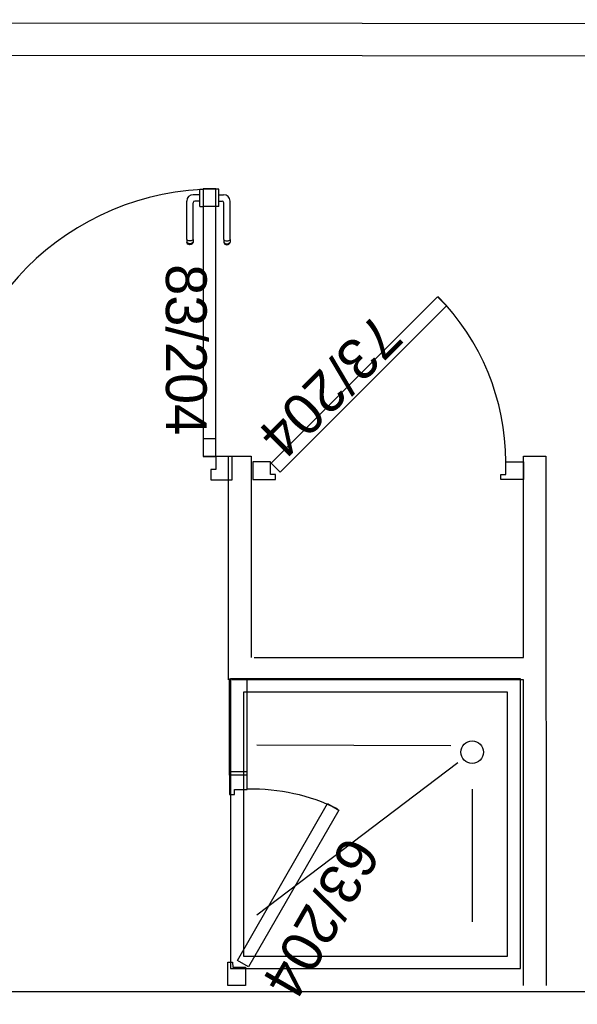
# Model space of a CAD drawing. Header units: millimetres. Extents: x -15 to 127, y -65 to 67.
# Tile 32 of 256: x 36.498 to 36.671, y -52.112 to -51.807. Entities that reach past the tile are written whole.
import ezdxf

# ---------------------------------------------------------------- set-up
doc = ezdxf.new("R2010")
doc.units = ezdxf.units.MM
doc.header["$MEASUREMENT"] = 0
doc.layers.add('Calque 5', color=7, linetype='Continuous')
doc.styles.get("Standard").update_dxf_attribs({"font": 'BKANT.TTF'})

# ---------------------------------------------------------------- blocks, each defined once
blk = doc.blocks.new('PD_26992')
at = {"layer": 'Calque 5', "color": 0}
for p, q in [((12.77193, -38.00656), (12.77192, -38.00656)), ((12.77291, -38.00656), (12.77193, -38.00656)), ((12.77292, -38.00656), (12.77291, -38.00656)), ((12.77292, -38.00672), (12.77292, -38.00656)), ((12.77292, -38.00719), (12.77292, -38.00672)), ((12.77292, -38.00791), (12.77292, -38.00719)), ((12.77292, -38.00879), (12.77292, -38.00791)), ((12.77292, -38.00828), (12.77444, -38.00828)), ((12.77292, -38.00973), (12.77292, -38.00879)), ((12.77292, -38.01061), (12.77292, -38.00973)), ((12.77292, -38.01025), (12.77397, -38.01025)), ((12.77292, -38.01133), (12.77292, -38.01061)), ((12.77447, -38.02218), (12.77447, -38.01075)), ((12.77645, -38.02218), (12.77645, -38.01028)), ((12.77193, -38.01197), (12.77192, -38.01197)), ((12.77291, -38.01197), (12.77193, -38.01197)), ((12.77292, -38.01197), (12.77291, -38.01197)), ((12.77292, -38.0118), (12.77292, -38.01133)), ((12.77292, -38.01197), (12.77292, -38.0118)), ((12.77447, -38.02218), (12.77447, -38.02279)), ((12.77447, -38.02279), (12.77447, -38.02301)), ((12.77447, -38.02301), (12.77459, -38.02334)), ((12.77459, -38.02235), (12.77482, -38.02248)), ((12.77482, -38.02248), (12.77512, -38.02257)), ((12.77512, -38.02257), (12.77546, -38.0226)), ((12.77546, -38.0226), (12.7758, -38.02257)), ((12.7758, -38.02257), (12.7761, -38.02248)), ((12.7761, -38.02248), (12.77633, -38.02235)), ((12.77633, -38.02334), (12.77645, -38.02301)), ((12.77645, -38.02218), (12.77645, -38.02279)), ((12.77645, -38.02279), (12.77645, -38.02301)), ((12.77459, -38.02308), (12.77482, -38.02332)), ((12.77459, -38.02334), (12.77482, -38.0236)), ((12.77482, -38.02332), (12.77512, -38.02348)), ((12.77482, -38.0236), (12.77512, -38.02378)), ((12.77512, -38.02348), (12.77546, -38.02353)), ((12.77512, -38.02378), (12.77546, -38.02384)), ((12.77546, -38.02353), (12.7758, -38.02348)), ((12.77546, -38.02384), (12.7758, -38.02378)), ((12.7758, -38.02348), (12.7761, -38.02332)), ((12.7758, -38.02378), (12.7761, -38.0236)), ((12.7761, -38.02332), (12.77633, -38.02308)), ((12.7761, -38.0236), (12.77633, -38.02334))]:
    blk.add_line(p, q, dxfattribs=at)
for centre, radius in [((12.77397, -38.01075), 0.000501), ((12.77444, -38.01028), 0.002)]:
    blk.add_arc(centre, radius, 0, 90, dxfattribs=at)
blk = doc.blocks.new('PD_26993')
at = {"layer": 'Calque 5', "color": 0}
for p, q in [((12.76702, -38.00672), (12.76702, -38.00656)), ((12.76702, -38.00656), (12.76703, -38.00656)), ((12.76702, -38.00719), (12.76702, -38.00672)), ((12.76702, -38.00791), (12.76702, -38.00719)), ((12.76703, -38.00656), (12.76801, -38.00656)), ((12.76801, -38.00656), (12.76802, -38.00656)), ((12.76298, -38.02218), (12.76298, -38.01028)), ((12.76495, -38.02218), (12.76495, -38.01075)), ((12.76702, -38.00828), (12.76499, -38.00828)), ((12.76702, -38.01025), (12.76546, -38.01025)), ((12.76702, -38.00879), (12.76702, -38.00791)), ((12.76702, -38.00973), (12.76702, -38.00879)), ((12.76702, -38.01061), (12.76702, -38.00973)), ((12.76702, -38.01133), (12.76702, -38.01061)), ((12.76702, -38.0118), (12.76702, -38.01133)), ((12.76702, -38.01197), (12.76702, -38.0118)), ((12.76702, -38.01197), (12.76703, -38.01197)), ((12.76703, -38.01197), (12.76801, -38.01197)), ((12.76801, -38.01197), (12.76802, -38.01197)), ((12.76298, -38.02218), (12.76298, -38.02279)), ((12.76298, -38.02279), (12.76298, -38.02301)), ((12.7631, -38.02334), (12.76298, -38.02301)), ((12.76332, -38.02248), (12.7631, -38.02235)), ((12.76363, -38.02257), (12.76332, -38.02248)), ((12.76397, -38.0226), (12.76363, -38.02257)), ((12.76431, -38.02257), (12.76397, -38.0226)), ((12.76461, -38.02248), (12.76431, -38.02257)), ((12.76484, -38.02235), (12.76461, -38.02248)), ((12.76495, -38.02301), (12.76484, -38.02334)), ((12.76495, -38.02218), (12.76495, -38.02279)), ((12.76495, -38.02279), (12.76495, -38.02301)), ((12.76332, -38.02332), (12.7631, -38.02308)), ((12.76332, -38.0236), (12.7631, -38.02334)), ((12.76363, -38.02348), (12.76332, -38.02332)), ((12.76363, -38.02378), (12.76332, -38.0236)), ((12.76397, -38.02353), (12.76363, -38.02348)), ((12.76397, -38.02384), (12.76363, -38.02378)), ((12.76431, -38.02348), (12.76397, -38.02353)), ((12.76431, -38.02378), (12.76397, -38.02384)), ((12.76461, -38.02332), (12.76431, -38.02348)), ((12.76461, -38.0236), (12.76431, -38.02378)), ((12.76484, -38.02308), (12.76461, -38.02332)), ((12.76484, -38.02334), (12.76461, -38.0236))]:
    blk.add_line(p, q, dxfattribs=at)
for centre, radius in [((12.76499, -38.01028), 0.002), ((12.76546, -38.01075), 0.000501)]:
    blk.add_arc(centre, radius, 90, 180, dxfattribs=at)
blk = doc.blocks.new('PD_26991')
at = {"layer": 'Calque 5'}
for name in ['PD_26993', 'PD_26992']:
    blk.add_blockref(name, (0, 0), dxfattribs=at)
blk = doc.blocks.new('PD_26995')
at = {"layer": 'Calque 5', "color": 0}
for p, q in [((12.68892, -38.08953), (12.68171, -38.08953)), ((12.68171, -38.09674), (12.68171, -38.08953)), ((12.69051, -38.09674), (12.68171, -38.09674))]:
    blk.add_line(p, q, dxfattribs=at)
blk.add_lwpolyline([(12.68892, -38.08953), (12.68892, -38.09353), (12.69051, -38.09353), (12.69051, -38.09674), (12.68892, -38.09674)], dxfattribs=at)
blk = doc.blocks.new('PD_26996')
at = {"layer": 'Calque 5', "color": 0}
for points in [[(12.76804, -38.01182), (12.77205, -38.01182), (12.77205, -38.00646), (12.76804, -38.00646), (12.76804, -38.01182)], [(12.76804, -38.08946), (12.77205, -38.08946), (12.77205, -38.08411), (12.76804, -38.08411), (12.76804, -38.08946)]]:
    blk.add_lwpolyline(points, dxfattribs=at)
blk = doc.blocks.new('PD_26994')
at = {"layer": 'Calque 5', "color": 0}
blk.add_line((12.77705, -38.09674), (12.77705, -38.08953), dxfattribs=at)
for points in [[(12.77205, -38.00642), (12.76804, -38.00642), (12.76804, -38.08953), (12.77205, -38.08953), (12.77205, -38.00642)], [(12.77205, -38.09353), (12.77046, -38.09353), (12.77046, -38.09674), (12.77705, -38.09674), (12.77705, -38.08953), (12.77205, -38.08953), (12.77205, -38.09353)]]:
    blk.add_lwpolyline(points, dxfattribs=at)
blk.add_arc((12.77205, -38.08953), 0.083, 90, 180, dxfattribs=at)
at = {"layer": 'Calque 5'}
for name in ['PD_26996', 'PD_26995']:
    blk.add_blockref(name, (0, 0), dxfattribs=at)
blk = doc.blocks.new('PD_28335')
at = {"layer": 'Calque 5', "color": 0}
for p, q in [((12.77193, -38.00656), (12.77192, -38.00656)), ((12.77291, -38.00656), (12.77193, -38.00656)), ((12.77292, -38.00656), (12.77291, -38.00656)), ((12.77292, -38.00672), (12.77292, -38.00656)), ((12.77292, -38.00719), (12.77292, -38.00672)), ((12.77292, -38.00791), (12.77292, -38.00719)), ((12.77292, -38.00879), (12.77292, -38.00791)), ((12.77292, -38.00828), (12.77444, -38.00828)), ((12.77292, -38.00973), (12.77292, -38.00879)), ((12.77292, -38.01061), (12.77292, -38.00973)), ((12.77292, -38.01025), (12.77397, -38.01025)), ((12.77292, -38.01133), (12.77292, -38.01061)), ((12.77447, -38.02218), (12.77447, -38.01075)), ((12.77645, -38.02218), (12.77645, -38.01028)), ((12.77193, -38.01197), (12.77192, -38.01197)), ((12.77291, -38.01197), (12.77193, -38.01197)), ((12.77292, -38.01197), (12.77291, -38.01197)), ((12.77292, -38.0118), (12.77292, -38.01133)), ((12.77292, -38.01197), (12.77292, -38.0118)), ((12.77447, -38.02218), (12.77447, -38.02279)), ((12.77447, -38.02279), (12.77447, -38.02301)), ((12.77447, -38.02301), (12.77459, -38.02334)), ((12.77459, -38.02235), (12.77482, -38.02248)), ((12.77482, -38.02248), (12.77512, -38.02257)), ((12.77512, -38.02257), (12.77546, -38.0226)), ((12.77546, -38.0226), (12.7758, -38.02257)), ((12.7758, -38.02257), (12.7761, -38.02248)), ((12.7761, -38.02248), (12.77633, -38.02235)), ((12.77633, -38.02334), (12.77645, -38.02301)), ((12.77645, -38.02218), (12.77645, -38.02279)), ((12.77645, -38.02279), (12.77645, -38.02301)), ((12.77459, -38.02308), (12.77482, -38.02332)), ((12.77459, -38.02334), (12.77482, -38.0236)), ((12.77482, -38.02332), (12.77512, -38.02348)), ((12.77482, -38.0236), (12.77512, -38.02378)), ((12.77512, -38.02348), (12.77546, -38.02353)), ((12.77512, -38.02378), (12.77546, -38.02384)), ((12.77546, -38.02353), (12.7758, -38.02348)), ((12.77546, -38.02384), (12.7758, -38.02378)), ((12.7758, -38.02348), (12.7761, -38.02332)), ((12.7758, -38.02378), (12.7761, -38.0236)), ((12.7761, -38.02332), (12.77633, -38.02308)), ((12.7761, -38.0236), (12.77633, -38.02334))]:
    blk.add_line(p, q, dxfattribs=at)
for centre, radius in [((12.77397, -38.01075), 0.000501), ((12.77444, -38.01028), 0.002)]:
    blk.add_arc(centre, radius, 0, 90, dxfattribs=at)
blk = doc.blocks.new('PD_28336')
at = {"layer": 'Calque 5', "color": 0}
for p, q in [((12.76702, -38.00672), (12.76702, -38.00656)), ((12.76702, -38.00656), (12.76703, -38.00656)), ((12.76702, -38.00719), (12.76702, -38.00672)), ((12.76702, -38.00791), (12.76702, -38.00719)), ((12.76703, -38.00656), (12.76801, -38.00656)), ((12.76801, -38.00656), (12.76802, -38.00656)), ((12.76298, -38.02218), (12.76298, -38.01028)), ((12.76495, -38.02218), (12.76495, -38.01075)), ((12.76702, -38.00828), (12.76499, -38.00828)), ((12.76702, -38.01025), (12.76546, -38.01025)), ((12.76702, -38.00879), (12.76702, -38.00791)), ((12.76702, -38.00973), (12.76702, -38.00879)), ((12.76702, -38.01061), (12.76702, -38.00973)), ((12.76702, -38.01133), (12.76702, -38.01061)), ((12.76702, -38.0118), (12.76702, -38.01133)), ((12.76702, -38.01197), (12.76702, -38.0118)), ((12.76702, -38.01197), (12.76703, -38.01197)), ((12.76703, -38.01197), (12.76801, -38.01197)), ((12.76801, -38.01197), (12.76802, -38.01197)), ((12.76298, -38.02218), (12.76298, -38.02279)), ((12.76298, -38.02279), (12.76298, -38.02301)), ((12.7631, -38.02334), (12.76298, -38.02301)), ((12.76332, -38.02248), (12.7631, -38.02235)), ((12.76363, -38.02257), (12.76332, -38.02248)), ((12.76397, -38.0226), (12.76363, -38.02257)), ((12.76431, -38.02257), (12.76397, -38.0226)), ((12.76461, -38.02248), (12.76431, -38.02257)), ((12.76484, -38.02235), (12.76461, -38.02248)), ((12.76495, -38.02301), (12.76484, -38.02334)), ((12.76495, -38.02218), (12.76495, -38.02279)), ((12.76495, -38.02279), (12.76495, -38.02301)), ((12.76332, -38.02332), (12.7631, -38.02308)), ((12.76332, -38.0236), (12.7631, -38.02334)), ((12.76363, -38.02348), (12.76332, -38.02332)), ((12.76363, -38.02378), (12.76332, -38.0236)), ((12.76397, -38.02353), (12.76363, -38.02348)), ((12.76397, -38.02384), (12.76363, -38.02378)), ((12.76431, -38.02348), (12.76397, -38.02353)), ((12.76431, -38.02378), (12.76397, -38.02384)), ((12.76461, -38.02332), (12.76431, -38.02348)), ((12.76461, -38.0236), (12.76431, -38.02378)), ((12.76484, -38.02308), (12.76461, -38.02332)), ((12.76484, -38.02334), (12.76461, -38.0236))]:
    blk.add_line(p, q, dxfattribs=at)
for centre, radius in [((12.76499, -38.01028), 0.002), ((12.76546, -38.01075), 0.000501)]:
    blk.add_arc(centre, radius, 90, 180, dxfattribs=at)
blk = doc.blocks.new('PD_28334')
at = {"layer": 'Calque 5'}
for name in ['PD_28336', 'PD_28335']:
    blk.add_blockref(name, (0, 0), dxfattribs=at)
blk = doc.blocks.new('PD_28338')
at = {"layer": 'Calque 5', "color": 0}
for p, q in [((12.68892, -38.08953), (12.68171, -38.08953)), ((12.68171, -38.09674), (12.68171, -38.08953)), ((12.69051, -38.09674), (12.68171, -38.09674))]:
    blk.add_line(p, q, dxfattribs=at)
blk.add_lwpolyline([(12.68892, -38.08953), (12.68892, -38.09353), (12.69051, -38.09353), (12.69051, -38.09674), (12.68892, -38.09674)], dxfattribs=at)
blk = doc.blocks.new('PD_28339')
at = {"layer": 'Calque 5', "color": 0}
for points in [[(12.76804, -38.01182), (12.77205, -38.01182), (12.77205, -38.00646), (12.76804, -38.00646), (12.76804, -38.01182)], [(12.76804, -38.08946), (12.77205, -38.08946), (12.77205, -38.08411), (12.76804, -38.08411), (12.76804, -38.08946)]]:
    blk.add_lwpolyline(points, dxfattribs=at)
blk = doc.blocks.new('PD_28337')
at = {"layer": 'Calque 5', "color": 0}
blk.add_line((12.77705, -38.09674), (12.77705, -38.08953), dxfattribs=at)
for points in [[(12.77205, -38.00642), (12.76804, -38.00642), (12.76804, -38.08953), (12.77205, -38.08953), (12.77205, -38.00642)], [(12.77205, -38.09353), (12.77046, -38.09353), (12.77046, -38.09674), (12.77705, -38.09674), (12.77705, -38.08953), (12.77205, -38.08953), (12.77205, -38.09353)]]:
    blk.add_lwpolyline(points, dxfattribs=at)
blk.add_arc((12.77205, -38.08953), 0.083, 90, 180, dxfattribs=at)
at = {"layer": 'Calque 5'}
for name in ['PD_28339', 'PD_28338']:
    blk.add_blockref(name, (0, 0), dxfattribs=at)

msp = doc.modelspace()

# ---------------------------------------------------------------- linework, layer by layer
at = {"layer": 'Calque 5', "color": 0}
for p, q in [((36.56313, -52.01148), (36.56313, -51.94198)), ((36.56313, -51.94198), (36.57013, -51.94198)), ((36.56313, -52.01148), (36.56313, -51.94198)), ((36.56313, -51.94198), (36.57013, -51.94198)), ((36.57013, -51.94198), (36.57013, -52.00448)), ((36.57013, -51.94198), (36.57013, -52.00448)), ((36.65472, -52.00449), (36.65471, -51.94198)), ((36.65471, -51.94198), (36.66171, -51.94198)), ((36.65472, -52.00449), (36.65471, -51.94198)), ((36.65471, -51.94198), (36.66171, -51.94198)), ((36.66171, -51.94198), (36.66174, -52.10636)), ((36.66171, -51.94198), (36.66174, -52.10636)), ((36.57113, -52.00448), (36.65472, -52.00449)), ((36.57113, -52.00448), (36.65472, -52.00449)), ((36.65472, -52.01148), (36.56413, -52.01148)), ((36.65472, -52.01148), (36.56413, -52.01148)), ((36.65377, -52.01636), (36.65377, -52.01148)), ((36.65377, -52.01636), (36.65377, -52.01148)), ((36.65474, -52.10636), (36.65472, -52.01148)), ((36.65474, -52.10636), (36.65472, -52.01148)), ((36.63221, -52.03192), (36.57189, -52.03172)), ((36.63221, -52.03192), (36.57189, -52.03172)), ((36.63432, -52.03716), (36.57189, -52.08453)), ((36.63432, -52.03716), (36.57189, -52.08453)), ((36.63877, -52.04539), (36.63877, -52.08653)), ((36.63877, -52.04539), (36.63877, -52.08653))]:
    msp.add_line(p, q, dxfattribs=at)
for points in [[(36.94133, -51.81796), (36.94133, -51.80796), (36.38011, -51.80745), (36.38011, -51.81745), (36.94133, -51.81796)], [(36.94133, -51.81796), (36.94133, -51.80796), (36.38011, -51.80745), (36.38011, -51.81745), (36.94133, -51.81796)], [(36.5792, -51.94699), (36.57637, -51.94416), (36.62799, -51.89254), (36.63082, -51.89537), (36.5792, -51.94699)], [(36.5792, -51.94699), (36.57637, -51.94416), (36.62799, -51.89254), (36.63082, -51.89537), (36.5792, -51.94699)], [(36.5707, -51.94373), (36.5707, -51.94923), (36.5777, -51.94923), (36.5777, -51.94773), (36.5762, -51.94773), (36.5762, -51.94373), (36.5707, -51.94373)], [(36.5707, -51.94373), (36.5707, -51.94923), (36.5777, -51.94923), (36.5777, -51.94773), (36.5762, -51.94773), (36.5762, -51.94373), (36.5707, -51.94373)], [(36.6547, -51.94373), (36.6547, -51.94923), (36.6477, -51.94923), (36.6477, -51.94773), (36.6492, -51.94773), (36.6492, -51.94373), (36.6547, -51.94373)], [(36.6547, -51.94373), (36.6547, -51.94923), (36.6477, -51.94923), (36.6477, -51.94773), (36.6492, -51.94773), (36.6492, -51.94373), (36.6547, -51.94373)], [(36.56877, -52.0111), (36.56877, -52.041), (36.56346, -52.041), (36.56346, -52.0111), (36.56877, -52.0111)], [(36.56877, -52.0111), (36.56877, -52.041), (36.56346, -52.041), (36.56346, -52.0111), (36.56877, -52.0111)], [(36.65377, -52.0111), (36.56377, -52.0111), (36.56377, -52.1011), (36.65377, -52.1011), (36.65377, -52.0111)], [(36.65377, -52.0111), (36.56377, -52.0111), (36.56377, -52.1011), (36.65377, -52.1011), (36.65377, -52.0111)], [(36.6498, -52.01527), (36.56775, -52.01527), (36.56775, -52.09727), (36.6498, -52.09727), (36.6498, -52.01527)], [(36.6498, -52.01527), (36.56775, -52.01527), (36.56775, -52.09727), (36.6498, -52.09727), (36.6498, -52.01527)], [(36.56896, -52.04), (36.56346, -52.04), (36.56346, -52.047), (36.56496, -52.047), (36.56496, -52.0455), (36.56896, -52.0455), (36.56896, -52.04)], [(36.56896, -52.04), (36.56346, -52.04), (36.56346, -52.047), (36.56496, -52.047), (36.56496, -52.0455), (36.56896, -52.0455), (36.56896, -52.04)], [(36.56935, -52.10055), (36.56588, -52.09855), (36.59387, -52.04987), (36.59733, -52.05187), (36.56935, -52.10055)], [(36.56935, -52.10055), (36.56588, -52.09855), (36.59387, -52.04987), (36.59733, -52.05187), (36.56935, -52.10055)], [(36.56844, -52.10636), (36.56294, -52.10633), (36.5629, -52.09908), (36.5644, -52.09909), (36.56441, -52.10064), (36.56841, -52.10066), (36.56844, -52.10636)], [(36.56844, -52.10636), (36.56294, -52.10633), (36.5629, -52.09908), (36.5644, -52.09909), (36.56441, -52.10064), (36.56841, -52.10066), (36.56844, -52.10636)], [(36.94088, -52.10824), (36.94088, -52.11824), (36.43793, -52.11824), (36.43793, -52.10824), (36.94088, -52.10824)], [(36.94088, -52.10824), (36.94088, -52.11824), (36.43793, -52.11824), (36.43793, -52.10824), (36.94088, -52.10824)]]:
    msp.add_lwpolyline(points, dxfattribs=at)
msp.add_circle((36.63877, -52.03392), 0.0035, dxfattribs=at)
msp.add_circle((36.63877, -52.03392), 0.0035, dxfattribs=at)
for centre, radius, start, end in [((36.5762, -51.94373), 0.073, 0, 44.6671), ((36.5762, -51.94373), 0.073, 0, 44.6671), ((36.57052, -52.10538), 0.06, 63.8406, 91.3417), ((36.57052, -52.10538), 0.06, 63.8406, 91.3417)]:
    msp.add_arc(centre, radius, start, end, dxfattribs=at)

# ---------------------------------------------------------------- block references
at = {"layer": 'Calque 5'}
for name in ['PD_26994', 'PD_28337', 'PD_26991', 'PD_28334']:
    msp.add_blockref(name, (23.78716, -13.85257), dxfattribs=at)

# ---------------------------------------------------------------- texts
at = {"layer": 'Calque 5', "color": 0, "insert": (36.61989, -50.97679), "char_height": 0.0251722, "width": 0.2645833, "attachment_point": 1}
msp.add_mtext('{\\fArial Black|b0|i0|c0|p34;Local ménage\\H1.573X; \\H0.6359X;\\P5,45 m2\\H1.268X; }', dxfattribs=at)
msp.add_mtext('{\\fArial Black|b0|i0|c0|p34;Local ménage\\H1.573X; \\H0.6359X;\\P5,45 m2\\H1.268X; }', dxfattribs=at)
at = {"layer": 'Calque 5', "color": 0, "char_height": 0.012678, "width": 0.0529167, "attachment_point": 1}
for s, insert, rotation in [('{\\fArial|b0|i0|c0|p34;\\W0.98; 83/204}', (36.55634, -51.88242), 270), ('{\\fArial|b0|i0|c0|p34;\\W0.98; 83/204}', (36.55634, -51.88242), 270), ('{\\fArial|b0|i0|c0|p34;\\W0.98;73/204}', (36.61805, -51.9061), 225), ('{\\fArial|b0|i0|c0|p34;\\W0.98;73/204}', (36.61805, -51.9061), 225), ('{\\fArial|b0|i0|c0|p34;\\W0.98;63/204}', (36.61072, -52.0656), 240), ('{\\fArial|b0|i0|c0|p34;\\W0.98;63/204}', (36.61072, -52.0656), 240)]:
    msp.add_mtext(s, dxfattribs=dict(at, insert=insert, rotation=rotation))

doc.saveas('drawing.dxf')
